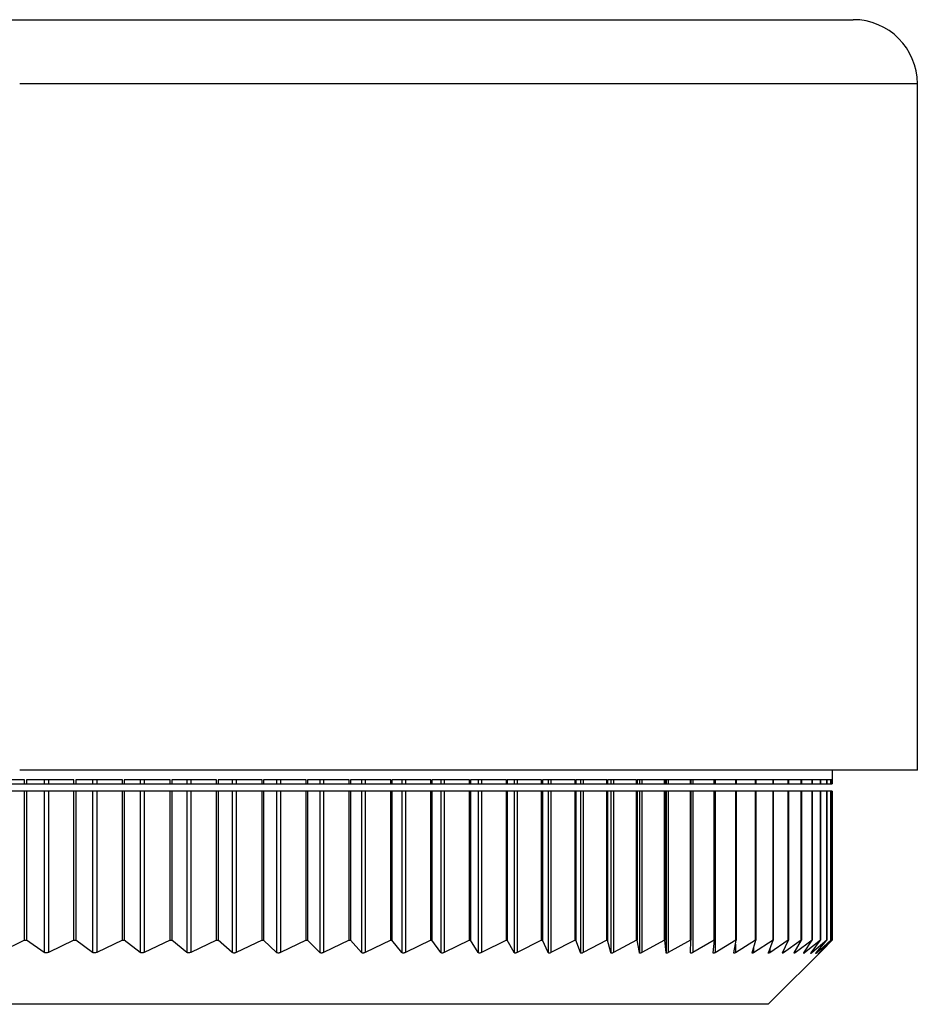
# Model space of a CAD drawing. Header units: millimetres. Extents: x 243 to 1086, y 477 to 680.
# Tile 3 of 23: x 291 to 305, y 477 to 492. Entities that reach past the tile are written whole.
import ezdxf

# ---------------------------------------------------------------- set-up
doc = ezdxf.new("R2010")
doc.units = ezdxf.units.MM

msp = doc.modelspace()

# ---------------------------------------------------------------- linework, layer by layer
at = {"color": 7, "linetype": 'Continuous', "lineweight": 25}
for p, q in [((289.73, 491.957), (303.73, 491.957)), ((304.73, 480.257), (304.73, 490.957)), ((304.73, 480.257), (290.73, 480.257)), ((303.405, 480.107), (303.405, 480.257)), ((290.806, 480.107), (290.054, 480.107)), ((290.41, 480.045), (290.806, 480.045)), ((290.806, 480.045), (290.806, 480.107)), ((290.806, 480.045), (290.835, 480.045)), ((291.576, 480.107), (290.835, 480.107)), ((290.835, 480.107), (290.835, 480.045)), ((290.835, 480.045), (291.111, 480.045)), ((291.111, 480.107), (291.111, 480.045)), ((291.111, 480.045), (291.177, 480.045)), ((291.177, 480.107), (291.177, 480.045)), ((291.177, 480.045), (291.576, 480.045)), ((291.576, 480.045), (291.576, 480.107)), ((291.576, 480.045), (291.604, 480.045)), ((292.333, 480.107), (291.604, 480.107)), ((291.604, 480.107), (291.604, 480.045)), ((291.604, 480.045), (291.867, 480.045)), ((291.867, 480.107), (291.867, 480.045)), ((291.867, 480.045), (291.931, 480.045)), ((291.931, 480.107), (291.931, 480.045)), ((291.931, 480.045), (292.333, 480.045)), ((292.333, 480.045), (292.333, 480.107)), ((292.333, 480.045), (292.359, 480.045)), ((293.075, 480.107), (292.359, 480.107)), ((292.359, 480.107), (292.359, 480.045)), ((292.359, 480.045), (292.609, 480.045)), ((292.609, 480.107), (292.609, 480.045)), ((292.609, 480.045), (292.672, 480.045)), ((292.672, 480.107), (292.672, 480.045)), ((292.672, 480.045), (293.075, 480.045)), ((293.075, 480.045), (293.075, 480.107)), ((293.075, 480.045), (293.1, 480.045)), ((293.801, 480.107), (293.1, 480.107)), ((293.1, 480.107), (293.1, 480.045)), ((293.1, 480.045), (293.335, 480.045)), ((293.335, 480.107), (293.335, 480.045)), ((293.335, 480.045), (293.397, 480.045)), ((293.397, 480.107), (293.397, 480.045)), ((293.397, 480.045), (293.801, 480.045)), ((293.801, 480.045), (293.801, 480.107)), ((293.801, 480.045), (293.825, 480.045)), ((294.51, 480.107), (293.825, 480.107)), ((293.825, 480.107), (293.825, 480.045)), ((293.825, 480.045), (294.045, 480.045)), ((294.045, 480.107), (294.045, 480.045)), ((294.045, 480.045), (294.106, 480.045)), ((294.106, 480.107), (294.106, 480.045)), ((294.106, 480.045), (294.51, 480.045)), ((294.51, 480.045), (294.51, 480.107)), ((294.51, 480.045), (294.532, 480.045)), ((295.2, 480.107), (294.532, 480.107)), ((294.532, 480.107), (294.532, 480.045)), ((294.532, 480.045), (294.737, 480.045)), ((294.737, 480.107), (294.737, 480.045)), ((294.737, 480.045), (294.796, 480.045)), ((294.796, 480.107), (294.796, 480.045)), ((294.796, 480.045), (295.2, 480.045)), ((295.2, 480.045), (295.2, 480.107)), ((295.2, 480.045), (295.22, 480.045)), ((295.869, 480.107), (295.22, 480.107)), ((295.22, 480.107), (295.22, 480.045)), ((295.22, 480.045), (295.41, 480.045)), ((295.41, 480.107), (295.41, 480.045)), ((295.41, 480.045), (295.467, 480.045)), ((295.467, 480.107), (295.467, 480.045)), ((295.467, 480.045), (295.869, 480.045)), ((295.869, 480.045), (295.869, 480.107)), ((295.869, 480.045), (295.888, 480.045)), ((296.517, 480.107), (295.888, 480.107)), ((295.888, 480.107), (295.888, 480.045)), ((295.888, 480.045), (296.062, 480.045)), ((296.062, 480.107), (296.062, 480.045)), ((296.062, 480.045), (296.117, 480.045)), ((296.117, 480.107), (296.117, 480.045)), ((296.117, 480.045), (296.517, 480.045)), ((296.517, 480.045), (296.517, 480.107)), ((296.517, 480.045), (296.535, 480.045)), ((297.142, 480.107), (296.535, 480.107)), ((296.535, 480.107), (296.535, 480.045)), ((296.535, 480.045), (296.692, 480.045)), ((296.692, 480.107), (296.692, 480.045)), ((296.692, 480.045), (296.746, 480.045)), ((296.746, 480.107), (296.746, 480.045)), ((296.746, 480.045), (297.142, 480.045)), ((297.142, 480.045), (297.142, 480.107)), ((297.142, 480.045), (297.159, 480.045)), ((297.744, 480.107), (297.159, 480.107)), ((297.159, 480.107), (297.159, 480.045)), ((297.159, 480.045), (297.299, 480.045)), ((297.299, 480.107), (297.299, 480.045)), ((297.299, 480.045), (297.351, 480.045)), ((297.351, 480.107), (297.351, 480.045)), ((297.351, 480.045), (297.744, 480.045)), ((297.744, 480.045), (297.744, 480.107)), ((297.744, 480.045), (297.759, 480.045)), ((298.32, 480.107), (297.759, 480.107)), ((297.759, 480.107), (297.759, 480.045)), ((297.759, 480.045), (297.882, 480.045)), ((297.882, 480.107), (297.882, 480.045)), ((297.882, 480.045), (297.931, 480.045)), ((297.931, 480.107), (297.931, 480.045)), ((297.931, 480.045), (298.32, 480.045)), ((298.32, 480.045), (298.32, 480.107)), ((298.32, 480.045), (298.333, 480.045)), ((298.87, 480.107), (298.333, 480.107)), ((298.333, 480.107), (298.333, 480.045)), ((298.333, 480.045), (298.44, 480.045)), ((298.44, 480.107), (298.44, 480.045)), ((298.44, 480.045), (298.487, 480.045)), ((298.487, 480.107), (298.487, 480.045)), ((298.487, 480.045), (298.87, 480.045)), ((298.87, 480.045), (298.87, 480.107)), ((298.87, 480.045), (298.882, 480.045)), ((299.392, 480.107), (298.882, 480.107)), ((298.882, 480.107), (298.882, 480.045)), ((298.882, 480.045), (298.97, 480.045)), ((298.97, 480.107), (298.97, 480.045)), ((298.97, 480.045), (299.015, 480.045)), ((299.015, 480.107), (299.015, 480.045)), ((299.015, 480.045), (299.392, 480.045)), ((299.392, 480.045), (299.392, 480.107)), ((299.392, 480.045), (299.403, 480.045)), ((299.886, 480.107), (299.403, 480.107)), ((299.403, 480.107), (299.403, 480.045)), ((299.403, 480.045), (299.474, 480.045)), ((299.474, 480.107), (299.474, 480.045)), ((299.474, 480.045), (299.516, 480.045)), ((299.516, 480.107), (299.516, 480.045)), ((299.516, 480.045), (299.886, 480.045)), ((299.886, 480.045), (299.886, 480.107)), ((299.886, 480.045), (299.896, 480.045)), ((300.351, 480.107), (299.896, 480.107)), ((299.896, 480.107), (299.896, 480.045)), ((299.896, 480.045), (299.949, 480.045)), ((299.949, 480.107), (299.949, 480.045)), ((299.949, 480.045), (299.989, 480.045)), ((299.989, 480.107), (299.989, 480.045)), ((299.989, 480.045), (300.351, 480.045)), ((300.351, 480.045), (300.351, 480.107)), ((300.351, 480.045), (300.36, 480.045)), ((300.786, 480.107), (300.36, 480.107)), ((300.36, 480.107), (300.36, 480.045)), ((300.36, 480.045), (300.395, 480.045)), ((300.395, 480.107), (300.395, 480.045)), ((300.395, 480.045), (300.432, 480.045)), ((300.432, 480.107), (300.432, 480.045)), ((300.432, 480.045), (300.786, 480.045)), ((300.786, 480.045), (300.786, 480.107)), ((300.786, 480.045), (300.794, 480.045)), ((301.19, 480.107), (300.794, 480.107)), ((300.794, 480.107), (300.794, 480.045)), ((300.794, 480.045), (300.81, 480.045)), ((300.81, 480.107), (300.81, 480.045)), ((300.81, 480.045), (300.845, 480.045)), ((300.845, 480.107), (300.845, 480.045)), ((300.845, 480.045), (301.19, 480.045)), ((301.19, 480.045), (301.19, 480.107)), ((301.19, 480.045), (301.196, 480.045)), ((301.561, 480.107), (301.196, 480.107)), ((301.196, 480.107), (301.196, 480.045)), ((301.196, 480.045), (301.226, 480.045)), ((301.226, 480.107), (301.226, 480.045)), ((301.226, 480.045), (301.561, 480.045)), ((301.561, 480.045), (301.561, 480.107)), ((301.561, 480.045), (301.567, 480.045)), ((301.901, 480.107), (301.567, 480.107)), ((301.567, 480.107), (301.567, 480.045)), ((301.567, 480.045), (301.576, 480.045)), ((301.576, 480.107), (301.576, 480.045)), ((301.576, 480.045), (301.901, 480.045)), ((301.901, 480.045), (301.901, 480.107)), ((301.901, 480.045), (301.906, 480.045)), ((302.207, 480.107), (301.906, 480.107)), ((301.906, 480.107), (301.906, 480.045)), ((301.906, 480.045), (302.207, 480.045)), ((302.207, 480.045), (302.207, 480.107)), ((302.207, 480.045), (302.211, 480.045)), ((302.479, 480.107), (302.211, 480.107)), ((302.211, 480.107), (302.211, 480.045)), ((302.211, 480.045), (302.479, 480.045)), ((302.479, 480.045), (302.479, 480.107)), ((302.479, 480.045), (302.482, 480.045)), ((302.717, 480.107), (302.482, 480.107)), ((302.482, 480.107), (302.482, 480.045)), ((302.482, 480.045), (302.717, 480.045)), ((302.717, 480.045), (302.717, 480.107)), ((302.717, 480.045), (302.72, 480.045)), ((302.92, 480.107), (302.72, 480.107)), ((302.72, 480.107), (302.72, 480.045)), ((302.72, 480.045), (302.92, 480.045)), ((302.92, 480.045), (302.92, 480.107)), ((302.92, 480.045), (302.922, 480.045)), ((303.089, 480.107), (302.922, 480.107)), ((302.922, 480.107), (302.922, 480.045)), ((302.922, 480.045), (303.089, 480.045)), ((303.089, 480.045), (303.089, 480.107)), ((303.089, 480.045), (303.09, 480.045)), ((303.221, 480.107), (303.09, 480.107)), ((303.09, 480.107), (303.09, 480.045)), ((303.09, 480.045), (303.221, 480.045)), ((303.221, 480.045), (303.221, 480.107)), ((303.221, 480.045), (303.222, 480.045)), ((303.318, 480.107), (303.222, 480.107)), ((303.222, 480.107), (303.222, 480.045)), ((303.222, 480.045), (303.318, 480.045)), ((303.318, 480.045), (303.318, 480.107)), ((303.318, 480.045), (303.319, 480.045)), ((303.379, 480.107), (303.319, 480.107)), ((303.319, 480.107), (303.319, 480.045)), ((303.319, 480.045), (303.379, 480.045)), ((303.404, 480.107), (303.379, 480.107)), ((303.379, 480.107), (303.379, 480.045)), ((303.379, 480.045), (303.379, 480.107)), ((303.379, 480.045), (303.379, 480.045)), ((303.379, 480.045), (303.404, 480.045)), ((303.405, 480.107), (303.404, 480.107)), ((303.404, 480.107), (303.404, 480.045)), ((303.404, 480.045), (303.404, 480.107)), ((303.404, 480.045), (303.404, 480.045)), ((290.806, 479.929), (290.41, 479.929)), ((290.806, 477.607), (290.806, 479.929)), ((290.835, 479.929), (290.806, 479.929)), ((290.835, 479.929), (290.835, 477.607)), ((291.111, 479.929), (290.835, 479.929)), ((291.111, 479.929), (291.111, 477.416)), ((291.177, 479.929), (291.111, 479.929)), ((291.177, 479.929), (291.177, 477.416)), ((291.576, 479.929), (291.177, 479.929)), ((291.576, 477.607), (291.576, 479.929)), ((291.604, 479.929), (291.576, 479.929)), ((291.604, 479.929), (291.604, 477.607)), ((291.867, 479.929), (291.604, 479.929)), ((291.867, 479.929), (291.867, 477.415)), ((291.931, 479.929), (291.867, 479.929)), ((291.931, 479.929), (291.931, 477.416)), ((292.333, 479.929), (291.931, 479.929)), ((292.333, 477.607), (292.333, 479.929)), ((292.359, 479.929), (292.333, 479.929)), ((292.359, 479.929), (292.359, 477.607)), ((292.609, 479.929), (292.359, 479.929)), ((292.609, 479.929), (292.609, 477.415)), ((292.672, 479.929), (292.609, 479.929)), ((292.672, 479.929), (292.672, 477.415)), ((293.075, 479.929), (292.672, 479.929)), ((293.075, 477.607), (293.075, 479.929)), ((293.1, 479.929), (293.075, 479.929)), ((293.1, 479.929), (293.1, 477.607)), ((293.335, 479.929), (293.1, 479.929)), ((293.335, 479.929), (293.335, 477.415)), ((293.397, 479.929), (293.335, 479.929)), ((293.397, 479.929), (293.397, 477.415)), ((293.801, 479.929), (293.397, 479.929)), ((293.801, 477.607), (293.801, 479.929)), ((293.825, 479.929), (293.801, 479.929)), ((293.825, 479.929), (293.825, 477.607)), ((294.045, 479.929), (293.825, 479.929)), ((294.045, 479.929), (294.045, 477.415)), ((294.106, 479.929), (294.045, 479.929)), ((294.106, 479.929), (294.106, 477.415)), ((294.51, 479.929), (294.106, 479.929)), ((294.51, 477.607), (294.51, 479.929)), ((294.532, 479.929), (294.51, 479.929)), ((294.532, 479.929), (294.532, 477.607)), ((294.737, 479.929), (294.532, 479.929)), ((294.737, 479.929), (294.737, 477.414)), ((294.796, 479.929), (294.737, 479.929)), ((294.796, 479.929), (294.796, 477.415)), ((295.2, 479.929), (294.796, 479.929)), ((295.2, 477.607), (295.2, 479.929)), ((295.22, 479.929), (295.2, 479.929)), ((295.22, 479.929), (295.22, 477.607)), ((295.41, 479.929), (295.22, 479.929)), ((295.41, 479.929), (295.41, 477.414)), ((295.467, 479.929), (295.41, 479.929)), ((295.467, 479.929), (295.467, 477.414)), ((295.869, 479.929), (295.467, 479.929)), ((295.869, 477.607), (295.869, 479.929)), ((295.888, 479.929), (295.869, 479.929)), ((295.888, 479.929), (295.888, 477.607)), ((296.062, 479.929), (295.888, 479.929)), ((296.062, 479.929), (296.062, 477.414)), ((296.117, 479.929), (296.062, 479.929)), ((296.117, 479.929), (296.117, 477.414)), ((296.517, 479.929), (296.117, 479.929)), ((296.517, 477.607), (296.517, 479.929)), ((296.535, 479.929), (296.517, 479.929)), ((296.535, 479.929), (296.535, 477.607)), ((296.692, 479.929), (296.535, 479.929)), ((296.692, 479.929), (296.692, 477.414)), ((296.746, 479.929), (296.692, 479.929)), ((296.746, 479.929), (296.746, 477.414)), ((297.142, 479.929), (296.746, 479.929)), ((297.142, 477.607), (297.142, 479.929)), ((297.159, 479.929), (297.142, 479.929)), ((297.159, 479.929), (297.159, 477.607)), ((297.299, 479.929), (297.159, 479.929)), ((297.299, 479.929), (297.299, 477.413)), ((297.351, 479.929), (297.299, 479.929)), ((297.351, 479.929), (297.351, 477.414)), ((297.744, 479.929), (297.351, 479.929)), ((297.744, 477.607), (297.744, 479.929)), ((297.759, 479.929), (297.744, 479.929)), ((297.759, 479.929), (297.759, 477.607)), ((297.882, 479.929), (297.759, 479.929)), ((297.882, 479.929), (297.882, 477.413)), ((297.931, 479.929), (297.882, 479.929)), ((297.931, 479.929), (297.931, 477.413)), ((298.32, 479.929), (297.931, 479.929)), ((298.32, 477.607), (298.32, 479.929)), ((298.333, 479.929), (298.32, 479.929)), ((298.333, 479.929), (298.333, 477.607)), ((298.44, 479.929), (298.333, 479.929)), ((298.44, 479.929), (298.44, 477.413)), ((298.487, 479.929), (298.44, 479.929)), ((298.487, 479.929), (298.487, 477.413)), ((298.87, 479.929), (298.487, 479.929)), ((298.87, 477.607), (298.87, 479.929)), ((298.882, 479.929), (298.87, 479.929)), ((298.882, 479.929), (298.882, 477.607)), ((298.97, 479.929), (298.882, 479.929)), ((298.97, 479.929), (298.97, 477.413)), ((299.015, 479.929), (298.97, 479.929)), ((299.015, 479.929), (299.015, 477.413)), ((299.392, 479.929), (299.015, 479.929)), ((299.392, 477.607), (299.392, 479.929)), ((299.403, 479.929), (299.392, 479.929)), ((299.403, 479.929), (299.403, 477.607)), ((299.474, 479.929), (299.403, 479.929)), ((299.474, 479.929), (299.474, 477.412)), ((299.516, 479.929), (299.474, 479.929)), ((299.516, 479.929), (299.516, 477.413)), ((299.886, 479.929), (299.516, 479.929)), ((299.886, 477.607), (299.886, 479.929)), ((299.896, 479.929), (299.886, 479.929)), ((299.896, 479.929), (299.896, 477.607)), ((299.949, 479.929), (299.896, 479.929)), ((299.949, 479.929), (299.949, 477.412)), ((299.989, 479.929), (299.949, 479.929)), ((299.989, 479.929), (299.989, 477.412)), ((300.351, 479.929), (299.989, 479.929)), ((300.351, 477.607), (300.351, 479.929)), ((300.36, 479.929), (300.351, 479.929)), ((300.36, 479.929), (300.36, 477.607)), ((300.395, 479.929), (300.36, 479.929)), ((300.395, 479.929), (300.395, 477.412)), ((300.432, 479.929), (300.395, 479.929)), ((300.432, 479.929), (300.432, 477.412)), ((300.786, 479.929), (300.432, 479.929)), ((300.786, 477.607), (300.786, 479.929)), ((300.794, 479.929), (300.786, 479.929)), ((300.794, 479.929), (300.794, 477.607)), ((300.81, 479.929), (300.794, 479.929)), ((300.81, 479.929), (300.81, 477.412)), ((300.845, 479.929), (300.81, 479.929)), ((300.845, 479.929), (300.845, 477.412)), ((301.19, 479.929), (300.845, 479.929)), ((301.19, 477.607), (301.19, 479.929)), ((301.196, 479.929), (301.19, 479.929)), ((301.196, 479.929), (301.196, 477.607)), ((301.226, 479.929), (301.196, 479.929)), ((301.226, 479.929), (301.226, 477.412)), ((301.561, 479.929), (301.226, 479.929)), ((301.561, 477.607), (301.561, 479.929)), ((301.567, 479.929), (301.561, 479.929)), ((301.567, 479.929), (301.567, 477.607)), ((301.576, 479.929), (301.567, 479.929)), ((301.576, 479.929), (301.576, 477.411)), ((301.901, 479.929), (301.576, 479.929)), ((301.901, 477.607), (301.901, 479.929)), ((301.906, 479.929), (301.901, 479.929)), ((301.906, 479.929), (301.906, 477.607)), ((302.207, 479.929), (301.906, 479.929)), ((302.207, 477.607), (302.207, 479.929)), ((302.211, 479.929), (302.207, 479.929)), ((302.211, 479.929), (302.211, 477.607)), ((302.479, 479.929), (302.211, 479.929)), ((302.479, 477.607), (302.479, 479.929)), ((302.482, 479.929), (302.479, 479.929)), ((302.482, 479.929), (302.482, 477.607)), ((302.717, 479.929), (302.482, 479.929)), ((302.717, 477.607), (302.717, 479.929)), ((302.72, 479.929), (302.717, 479.929)), ((302.72, 479.929), (302.72, 477.607)), ((302.92, 479.929), (302.72, 479.929)), ((302.92, 477.607), (302.92, 479.929)), ((302.922, 479.929), (302.92, 479.929)), ((302.922, 479.929), (302.922, 477.607)), ((303.089, 479.929), (302.922, 479.929)), ((303.089, 477.607), (303.089, 479.929)), ((303.09, 479.929), (303.089, 479.929)), ((303.09, 479.929), (303.09, 477.607)), ((303.221, 479.929), (303.09, 479.929)), ((303.221, 477.607), (303.221, 479.929)), ((303.222, 479.929), (303.221, 479.929)), ((303.222, 479.929), (303.222, 477.607)), ((303.318, 479.929), (303.222, 479.929)), ((303.318, 477.607), (303.318, 479.929)), ((303.319, 479.929), (303.318, 479.929)), ((303.319, 479.929), (303.319, 477.607)), ((303.379, 479.929), (303.319, 479.929)), ((303.379, 477.607), (303.379, 479.929)), ((303.379, 479.929), (303.379, 477.607)), ((303.379, 479.929), (303.379, 479.929)), ((303.404, 479.929), (303.379, 479.929)), ((303.404, 477.607), (303.404, 479.929)), ((303.404, 479.929), (303.404, 477.607)), ((303.404, 479.929), (303.404, 479.929)), ((290.806, 477.607), (290.41, 477.416)), ((290.806, 477.607), (290.835, 477.607)), ((291.111, 477.416), (290.835, 477.607)), ((291.576, 477.607), (291.177, 477.416)), ((291.576, 477.607), (291.604, 477.607)), ((291.867, 477.415), (291.604, 477.607)), ((292.333, 477.607), (291.931, 477.416)), ((292.333, 477.607), (292.359, 477.607)), ((292.609, 477.415), (292.359, 477.607)), ((293.075, 477.607), (292.672, 477.415)), ((293.075, 477.607), (293.1, 477.607)), ((293.335, 477.415), (293.1, 477.607)), ((293.801, 477.607), (293.397, 477.415)), ((293.801, 477.607), (293.825, 477.607)), ((294.045, 477.415), (293.825, 477.607)), ((294.51, 477.607), (294.106, 477.415)), ((294.51, 477.607), (294.532, 477.607)), ((294.737, 477.414), (294.532, 477.607)), ((295.2, 477.607), (294.796, 477.415)), ((295.2, 477.607), (295.22, 477.607)), ((295.41, 477.414), (295.22, 477.607)), ((295.869, 477.607), (295.467, 477.414)), ((295.869, 477.607), (295.888, 477.607)), ((296.062, 477.414), (295.888, 477.607)), ((296.517, 477.607), (296.117, 477.414)), ((296.517, 477.607), (296.535, 477.607)), ((296.692, 477.414), (296.535, 477.607)), ((297.142, 477.607), (296.746, 477.414)), ((297.142, 477.607), (297.159, 477.607)), ((297.299, 477.413), (297.159, 477.607)), ((297.744, 477.607), (297.351, 477.414)), ((297.744, 477.607), (297.759, 477.607)), ((297.882, 477.413), (297.759, 477.607)), ((298.32, 477.607), (297.931, 477.413)), ((298.32, 477.607), (298.333, 477.607)), ((298.44, 477.413), (298.333, 477.607)), ((298.87, 477.607), (298.487, 477.413)), ((298.87, 477.607), (298.882, 477.607)), ((298.97, 477.413), (298.882, 477.607)), ((299.392, 477.607), (299.015, 477.413)), ((299.392, 477.607), (299.403, 477.607)), ((299.474, 477.412), (299.403, 477.607)), ((299.886, 477.607), (299.516, 477.413)), ((299.886, 477.607), (299.896, 477.607)), ((299.949, 477.412), (299.896, 477.607)), ((300.351, 477.607), (299.989, 477.412)), ((300.351, 477.607), (300.36, 477.607)), ((300.395, 477.412), (300.36, 477.607)), ((300.786, 477.607), (300.432, 477.412)), ((300.786, 477.607), (300.794, 477.607)), ((300.81, 477.412), (300.794, 477.607)), ((301.19, 477.607), (300.845, 477.412)), ((301.19, 477.607), (301.196, 477.607)), ((301.194, 477.411), (301.196, 477.607)), ((301.561, 477.607), (301.226, 477.412)), ((301.547, 477.411), (301.567, 477.607)), ((301.561, 477.607), (301.567, 477.607)), ((301.901, 477.607), (301.576, 477.411)), ((301.867, 477.411), (301.906, 477.607)), ((302.207, 477.607), (301.893, 477.411)), ((301.901, 477.607), (301.906, 477.607)), ((302.154, 477.411), (302.211, 477.607)), ((302.479, 477.607), (302.177, 477.411)), ((302.207, 477.607), (302.211, 477.607)), ((302.407, 477.41), (302.482, 477.607)), ((302.717, 477.607), (302.428, 477.411)), ((302.479, 477.607), (302.482, 477.607)), ((302.626, 477.41), (302.72, 477.607)), ((302.92, 477.607), (302.644, 477.41)), ((302.717, 477.607), (302.72, 477.607)), ((302.811, 477.41), (302.922, 477.607)), ((303.089, 477.607), (302.825, 477.41)), ((302.92, 477.607), (302.922, 477.607)), ((302.961, 477.41), (303.09, 477.607)), ((303.221, 477.607), (302.972, 477.41)), ((303.075, 477.409), (303.222, 477.607)), ((303.318, 477.607), (303.084, 477.41)), ((303.089, 477.607), (303.09, 477.607)), ((303.154, 477.409), (303.319, 477.607)), ((303.379, 477.607), (303.16, 477.41)), ((303.198, 477.409), (303.379, 477.607)), ((303.404, 477.607), (303.2, 477.409)), ((303.221, 477.607), (303.222, 477.607)), ((303.318, 477.607), (303.319, 477.607)), ((303.324, 477.527), (303.404, 477.607)), ((303.379, 477.607), (303.379, 477.607)), ((303.404, 477.607), (303.404, 477.607)), ((302.405, 476.607), (303.324, 477.526)), ((302.405, 476.607), (288.405, 476.607))]:
    msp.add_line(p, q, dxfattribs=at)
at = {"color": 8, "linetype": 'Continuous', "lineweight": 25}
for p, q in [((304.73, 490.957), (290.73, 490.957)), ((301.893, 477.544), (301.893, 477.411)), ((302.177, 477.491), (302.177, 477.411)), ((302.428, 477.464), (302.428, 477.411)), ((302.644, 477.447), (302.644, 477.41)), ((302.825, 477.436), (302.825, 477.41)), ((302.972, 477.427), (302.972, 477.41)), ((303.084, 477.421), (303.084, 477.41)), ((303.16, 477.416), (303.16, 477.41))]:
    msp.add_line(p, q, dxfattribs=at)
at = {"color": 7, "linetype": 'Continuous', "lineweight": 25}
msp.add_arc((303.73, 490.957), 1, 0, 90, dxfattribs=at)
for points, knots in [([(291.177, 477.416), (291.171, 477.413), (291.158, 477.408), (291.139, 477.406), (291.123, 477.409), (291.115, 477.414), (291.111, 477.416)], [0, 0, 0, 0, 0.263551, 0.530399, 0.776806, 1, 1, 1, 1]), ([(291.931, 477.416), (291.925, 477.413), (291.913, 477.408), (291.894, 477.406), (291.878, 477.409), (291.87, 477.413), (291.867, 477.415)], [0, 0, 0, 0, 0.263423, 0.530292, 0.776708, 1, 1, 1, 1]), ([(292.672, 477.415), (292.666, 477.413), (292.653, 477.408), (292.635, 477.406), (292.619, 477.409), (292.612, 477.413), (292.609, 477.415)], [0, 0, 0, 0, 0.263499, 0.530354, 0.776764, 1, 1, 1, 1]), ([(293.397, 477.415), (293.391, 477.413), (293.379, 477.408), (293.36, 477.406), (293.345, 477.408), (293.338, 477.413), (293.335, 477.415)], [0, 0, 0, 0, 0.263565, 0.530408, 0.776814, 1, 1, 1, 1]), ([(294.106, 477.415), (294.1, 477.412), (294.087, 477.407), (294.069, 477.405), (294.055, 477.408), (294.048, 477.413), (294.045, 477.415)], [0, 0, 0, 0, 0.263624, 0.530456, 0.776857, 1, 1, 1, 1]), ([(294.796, 477.415), (294.79, 477.412), (294.778, 477.407), (294.76, 477.405), (294.746, 477.408), (294.74, 477.412), (294.737, 477.414)], [0, 0, 0, 0, 0.263675, 0.530499, 0.776895, 1, 1, 1, 1]), ([(295.467, 477.414), (295.461, 477.412), (295.449, 477.407), (295.432, 477.405), (295.418, 477.408), (295.413, 477.412), (295.41, 477.414)], [0, 0, 0, 0, 0.263721, 0.530536, 0.776929, 1, 1, 1, 1]), ([(296.117, 477.414), (296.111, 477.412), (296.099, 477.407), (296.083, 477.405), (296.07, 477.407), (296.064, 477.412), (296.062, 477.414)], [0, 0, 0, 0, 0.2637613, 0.5305694, 0.7769595, 1, 1, 1, 1]), ([(296.746, 477.414), (296.74, 477.411), (296.728, 477.406), (296.712, 477.404), (296.699, 477.407), (296.694, 477.411), (296.692, 477.414)], [0, 0, 0, 0, 0.263797, 0.530599, 0.776986, 1, 1, 1, 1]), ([(297.351, 477.414), (297.345, 477.411), (297.333, 477.406), (297.317, 477.404), (297.306, 477.407), (297.301, 477.411), (297.299, 477.413)], [0, 0, 0, 0, 0.263828, 0.530625, 0.77701, 1, 1, 1, 1]), ([(297.931, 477.413), (297.926, 477.411), (297.914, 477.406), (297.899, 477.404), (297.888, 477.407), (297.884, 477.411), (297.882, 477.413)], [0, 0, 0, 0, 0.263856, 0.530648, 0.777031, 1, 1, 1, 1]), ([(298.487, 477.413), (298.481, 477.411), (298.47, 477.406), (298.455, 477.404), (298.445, 477.406), (298.441, 477.411), (298.44, 477.413)], [0, 0, 0, 0, 0.26388, 0.530668, 0.77705, 1, 1, 1, 1]), ([(299.015, 477.413), (299.01, 477.41), (298.999, 477.405), (298.985, 477.403), (298.975, 477.406), (298.972, 477.41), (298.97, 477.413)], [0, 0, 0, 0, 0.263901, 0.530686, 0.7770661, 1, 1, 1, 1]), ([(299.516, 477.413), (299.511, 477.41), (299.5, 477.405), (299.487, 477.403), (299.478, 477.406), (299.475, 477.41), (299.474, 477.412)], [0, 0, 0, 0, 0.263919, 0.530701, 0.77708, 1, 1, 1, 1]), ([(299.989, 477.412), (299.984, 477.41), (299.973, 477.405), (299.96, 477.403), (299.952, 477.405), (299.95, 477.41), (299.949, 477.412)], [0, 0, 0, 0, 0.263934, 0.530714, 0.777093, 1, 1, 1, 1]), ([(300.432, 477.412), (300.427, 477.41), (300.416, 477.405), (300.404, 477.403), (300.397, 477.405), (300.395, 477.41), (300.395, 477.412)], [0, 0, 0, 0, 0.263946, 0.530725, 0.777103, 1, 1, 1, 1]), ([(300.845, 477.412), (300.84, 477.409), (300.83, 477.404), (300.818, 477.402), (300.811, 477.405), (300.81, 477.409), (300.81, 477.412)], [0, 0, 0, 0, 0.263956, 0.530735, 0.777112, 1, 1, 1, 1]), ([(301.226, 477.412), (301.221, 477.409), (301.212, 477.404), (301.201, 477.402), (301.195, 477.405), (301.194, 477.409), (301.194, 477.411)], [0, 0, 0, 0, 0.263964, 0.530742, 0.777119, 1, 1, 1, 1]), ([(301.576, 477.411), (301.571, 477.409), (301.562, 477.404), (301.552, 477.402), (301.547, 477.404), (301.547, 477.409), (301.547, 477.411)], [0, 0, 0, 0, 0.263969, 0.530747, 0.777124, 1, 1, 1, 1]), ([(301.893, 477.411), (301.889, 477.409), (301.88, 477.404), (301.871, 477.402), (301.866, 477.404), (301.867, 477.409), (301.867, 477.411)], [0, 0, 0, 0, 0.263972, 0.53075, 0.777128, 1, 1, 1, 1]), ([(302.177, 477.411), (302.173, 477.408), (302.164, 477.403), (302.156, 477.401), (302.152, 477.404), (302.153, 477.408), (302.154, 477.411)], [0, 0, 0, 0, 0.263972, 0.530752, 0.77713, 1, 1, 1, 1]), ([(302.428, 477.411), (302.424, 477.408), (302.415, 477.403), (302.408, 477.401), (302.405, 477.404), (302.406, 477.408), (302.407, 477.41)], [0, 0, 0, 0, 0.26397, 0.530752, 0.77713, 1, 1, 1, 1]), ([(302.644, 477.41), (302.64, 477.408), (302.632, 477.403), (302.626, 477.401), (302.623, 477.404), (302.625, 477.408), (302.626, 477.41)], [0, 0, 0, 0, 0.263966, 0.53075, 0.777129, 1, 1, 1, 1]), ([(302.825, 477.41), (302.822, 477.408), (302.815, 477.403), (302.809, 477.401), (302.807, 477.403), (302.81, 477.408), (302.811, 477.41)], [0, 0, 0, 0, 0.263959, 0.530746, 0.777127, 1, 1, 1, 1]), ([(302.972, 477.41), (302.969, 477.407), (302.962, 477.402), (302.957, 477.4), (302.956, 477.403), (302.959, 477.408), (302.961, 477.41)], [0, 0, 0, 0, 0.26395, 0.53074, 0.777122, 1, 1, 1, 1]), ([(303.084, 477.41), (303.08, 477.407), (303.074, 477.402), (303.07, 477.4), (303.07, 477.403), (303.074, 477.407), (303.075, 477.409)], [0, 0, 0, 0, 0.263938, 0.530732, 0.777116, 1, 1, 1, 1]), ([(303.16, 477.41), (303.157, 477.407), (303.151, 477.402), (303.147, 477.4), (303.149, 477.403), (303.152, 477.407), (303.154, 477.409)], [0, 0, 0, 0, 0.263924, 0.530722, 0.777107, 1, 1, 1, 1]), ([(303.2, 477.409), (303.197, 477.407), (303.192, 477.402), (303.189, 477.4), (303.192, 477.403), (303.196, 477.407), (303.198, 477.409)], [0, 0, 0, 0, 0.263906, 0.530709, 0.777097, 1, 1, 1, 1])]:
    msp.add_open_spline(points, degree=3, knots=knots, dxfattribs=at)

doc.saveas('drawing.dxf')
